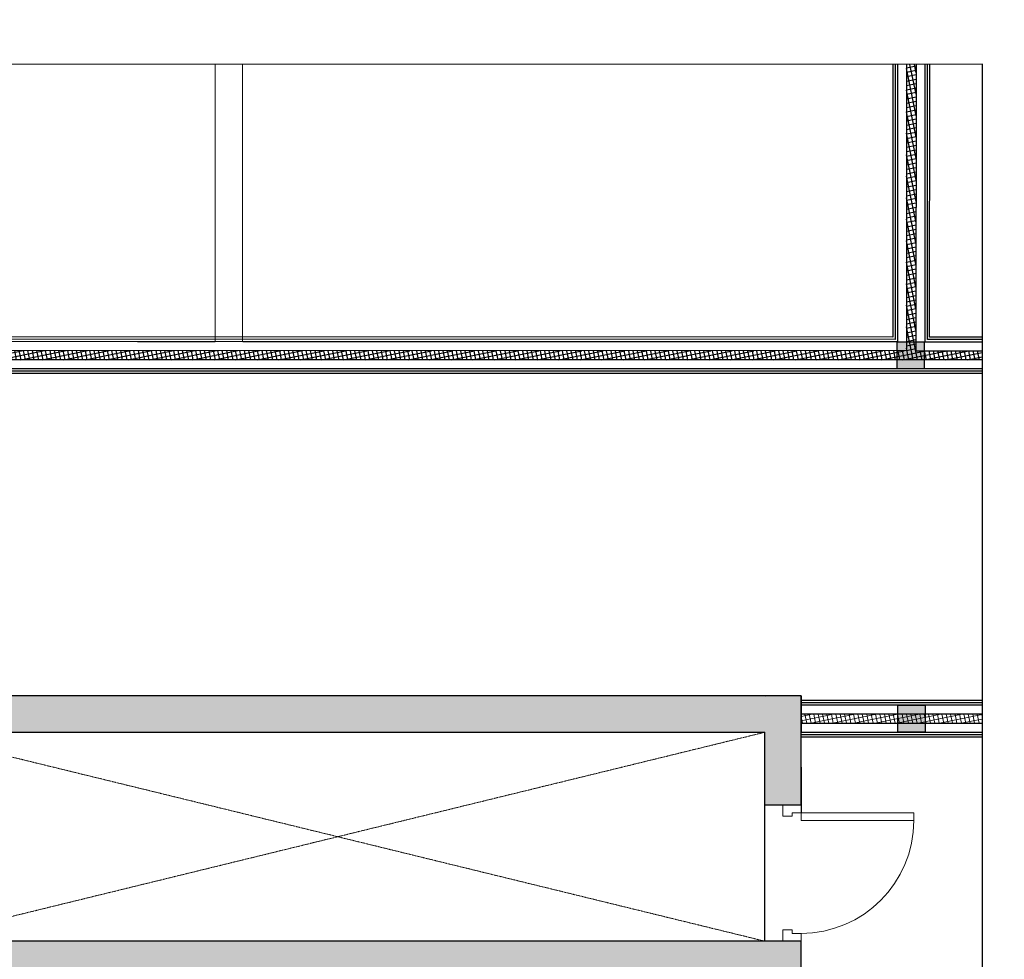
# Model space of a CAD drawing. Header units: inches. Extents: x 1703 to 137267, y -37098 to 14102.
# Tile 21 of 139: x 17730 to 23150, y 7209 to 12382. Entities that reach past the tile are written whole.
import ezdxf

# ---------------------------------------------------------------- set-up
doc = ezdxf.new("R2010")
doc.units = ezdxf.units.IN
doc.header["$MEASUREMENT"] = 0
doc.linetypes.add('LEVEL-F-OVERALL LAYOUT$0$Dash 0_5 mm', pattern=[1.0584, 0.5292, -0.5292])
doc.linetypes.add('LEVEL-F-OVERALL LAYOUT$0$Hidden 2mm', pattern=[3, 2, -1])
for name, color, linetype in [('elevation line', 1, 'Continuous'), ('EQUIPMENT', 1, 'Continuous'), ('LEVEL-F-OVERALL LAYOUT$0$NEW PILASTERS', 251, 'Continuous'), ('LEVEL-F-OVERALL LAYOUT$0$S-Section-Steel', 251, 'Continuous')]:
    doc.layers.add(name, color=color, linetype=linetype)
for name, color, linetype, lineweight in [('LEVEL-F-OVERALL LAYOUT$0$A-DETL', 251, 'Continuous', 15), ('LEVEL-F-OVERALL LAYOUT$0$A-DOOR', 251, 'Continuous', 5), ('LEVEL-F-OVERALL LAYOUT$0$A-ELEV-LGHT', 251, 'Continuous', 5), ('LEVEL-F-OVERALL LAYOUT$0$A-WALL', 251, 'Continuous', 13), ('LEVEL-F-OVERALL LAYOUT$0$A-WALL-FULL-EXTR', 251, 'Continuous', 35), ('LEVEL-F-OVERALL LAYOUT$0$A-WALL-PATT', 251, 'Continuous', 35)]:
    doc.layers.add(name, color=color, linetype=linetype, lineweight=lineweight)
pattern_1 = [(11.6, (-895697.118, 630577.305), (-4.788168, 23.32613563), []), (101.6, (-895697.118, 630577.305), (-23.32613563, -4.788168), [])]

# ---------------------------------------------------------------- blocks, each defined once
blk = doc.blocks.new('LEVEL-F-OVERALL LAYOUT$0$A_FD_Single Door - 750 x 1800 - FD02 - USE-5362713-LEVEL F -PART PLAN-20')
at = {"layer": 'LEVEL-F-OVERALL LAYOUT$0$A-DOOR', "color": 50, "lineweight": 15}
for p, q in [((-375, 0), (-313, 0)), ((-375, -100), (-375, 0)), ((-313, -50.5), (-332, -50.5)), ((-332, -50.5), (-332, -100)), ((-313, 0), (-313, -50.5)), ((313, 0), (375, 0)), ((313, -50.5), (313, 0)), ((332, -50.5), (313, -50.5)), ((332, -100), (332, -50.5)), ((375, 0), (375, -100)), ((-332, -100), (-375, -100)), ((375, -100), (332, -100))]:
    blk.add_line(p, q, dxfattribs=at)
at = {"layer": 'LEVEL-F-OVERALL LAYOUT$0$A-DOOR', "color": 10}
for p, q in [((332, -100), (289, -100)), ((289, -100), (289, -721)), ((332, -100), (332, -721)), ((332, -721), (289, -721))]:
    blk.add_line(p, q, dxfattribs=at)
blk.add_arc((289, -100), 621, 180, 270, dxfattribs=at)
blk = doc.blocks.new('LEVEL-F-OVERALL LAYOUT$0$SHS150x5')
at = {"layer": 'LEVEL-F-OVERALL LAYOUT$0$S-Section-Steel'}
h = blk.add_hatch(color=256, dxfattribs=at)
h.dxf.hatch_style = 1
h.paths.add_polyline_path([(322740.3, -171646.3), (322890.3, -171646.3), (322890.3, -171796.3), (322740.3, -171796.3)])
blk.add_lwpolyline([(322740.3, -171646.3), (322890.3, -171646.3), (322890.3, -171796.3), (322740.3, -171796.3)], close=True, dxfattribs=at)
blk = doc.blocks.new('LEVEL-F-OVERALL LAYOUT$0$150x150')
blk.add_blockref('LEVEL-F-OVERALL LAYOUT$0$SHS150x5', (-322815.3, 171721.3))

msp = doc.modelspace()

# ---------------------------------------------------------------- hatches: boundary and pattern name
at = {"layer": 'EQUIPMENT'}
h = msp.add_hatch(color=253, dxfattribs=at)
h.dxf.hatch_style = 1
h.paths.add_polyline_path([(22030.7, 7308.7), (17130.7, 7308.7), (17130.7, 8458.8), (21830.6, 8458.8), (21830.6, 8058.7), (22030.7, 8058.7), (22030.7, 8658.8), (16930.7, 8658.8), (16930.7, 7108.7), (22030.7, 7108.7)])
h = msp.add_hatch(color=253, dxfattribs=at)
h.dxf.hatch_style = 1
h.paths.add_polyline_path([(22030.7, 7308.7), (17130.7, 7308.7), (17130.7, 8458.8), (21830.6, 8458.8), (21830.6, 8058.7), (22030.7, 8058.7), (22030.7, 8658.8), (16930.7, 8658.8), (16930.7, 7108.7), (22030.7, 7108.7)])
at = {"layer": 'LEVEL-F-OVERALL LAYOUT$0$A-ELEV-LGHT', "transparency": 33554610}
h = msp.add_hatch(dxfattribs=at)
h.set_pattern_fill('ANSI37', color=256, scale=7.5, angle=326.6)
h.set_pattern_definition(pattern_1)
edge = h.paths.add_edge_path()
edge.add_line((22030.7, 8508.7), (23023.2, 8508.2))
edge.add_line((23027.9, 8558.1), (22030.7, 8558.7))
at = {"layer": 'LEVEL-F-OVERALL LAYOUT$0$A-WALL-FULL-EXTR', "lineweight": -2}
h = msp.add_hatch(dxfattribs=at)
h.set_pattern_fill('ANSI37', color=2, scale=7.5, angle=326.6)
h.set_pattern_definition(pattern_1)
h.paths.add_polyline_path([(13901.4, 10558.8), (13901.5, 10508.8), (23029, 10508.8), (23027.5, 10558.8), (22663.3, 10558.8), (22664.2, 12136), (22660.8, 12136), (22610.9, 12136), (22610.9, 10558.8), (17013.1, 10560.2), (17013.1, 12136), (16963.1, 12136), (16963.1, 10558.8)])
at = {"layer": 'LEVEL-F-OVERALL LAYOUT$0$A-WALL-PATT', "lineweight": 5}
h = msp.add_hatch(dxfattribs=at)
h.set_pattern_fill('FP_2', color=55, angle=336.6, style=0, pattern_type=2)
h.set_pattern_definition([(21.6, (-494405.66, 456923), (-261.8102, 661.257), []), (21.6, (-494103, 457622.3), (-261.8102, 661.257), [])])
h.paths.add_polyline_path([(21830.7, 8308.7), (22030.7, 8308.7), (22030.7, 8658.8), (21830.7, 8658.8), (21830.7, 8351.9)], flags=0)

# ---------------------------------------------------------------- linework, layer by layer
at = {"color": 10, "linetype": 'LEVEL-F-OVERALL LAYOUT$0$Dash 0_5 mm', "lineweight": 5}
for p, q in [((17130.7, 7308.7), (21830.6, 8458.6)), ((17130.7, 8458.6), (21830.7, 7308.7)), ((17130.7, 7308.7), (21830.6, 8458.6)), ((17130.7, 8458.6), (21830.7, 7308.7))]:
    msp.add_line(p, q, dxfattribs=at)
at = {"color": 6, "linetype": 'Continuous', "ltscale": 0.25}
for points in [[(23028.2, 12136), (7989.4, 12137.3), (7950.3, 11809.2), (7753, 12381.8), (7697, 12136), (1703.7, 12136)], [(23028.2, 12138), (23027.8, 6099.3), (22901.3, 6076.1), (23149.5, 5979), (23029.2, 5967), (23028.2, -53.2)]]:
    msp.add_lwpolyline(points, dxfattribs=at)
msp.add_lwpolyline([(22030.7, 7308.7), (17130.7, 7308.7), (17130.7, 8458.8), (21830.6, 8458.8), (21830.6, 8058.7), (22030.7, 8058.7), (22030.7, 8658.8), (16930.7, 8658.8), (16930.7, 7108.7), (22030.7, 7108.7)], close=True)
msp.add_lwpolyline([(22030.7, 7308.7), (17130.7, 7308.7), (17130.7, 8458.8), (21830.6, 8458.8), (21830.6, 8058.7), (22030.7, 8058.7), (22030.7, 8658.8), (16930.7, 8658.8), (16930.7, 7108.7), (22030.7, 7108.7)], close=True)
at = {"layer": 'elevation line', "ltscale": 0.25}
msp.add_line((21830.7, 7308.7), (21830.7, 8308.7), dxfattribs=at)
msp.add_line((21830.7, 7308.7), (21830.7, 8308.7), dxfattribs=at)
at = {"layer": 'LEVEL-F-OVERALL LAYOUT$0$A-DETL', "linetype": 'LEVEL-F-OVERALL LAYOUT$0$Hidden 2mm', "lineweight": 15}
for p, q in [((18807.1, 12136), (18807.1, 10608.8)), ((18957.1, 10608.8), (18957.1, 12136)), ((23028.2, 10608.8), (18957.1, 10608.8)), ((23028.2, 4141), (23028.2, 8458.7))]:
    msp.add_line(p, q, dxfattribs=at)
msp.add_lwpolyline([(18807.1, 10608.8), (17130.6, 10610.2), (15707.2, 10610.2)], dxfattribs=at)
at = {"layer": 'LEVEL-F-OVERALL LAYOUT$0$A-WALL', "color": 3, "lineweight": 25}
for p, q in [((22030.7, 8658.8), (16930.7, 8658.8)), ((22030.7, 8658.8), (22030.7, 8458.7)), ((17130.7, 8458.8), (21830.7, 8458.8)), ((21830.6, 8458.6), (21830.6, 8308.7))]:
    msp.add_line(p, q, dxfattribs=at)
at = {"layer": 'LEVEL-F-OVERALL LAYOUT$0$A-WALL', "color": 2, "lineweight": 25}
for p, q in [((22030.7, 8308.7), (22030.7, 8458.7)), ((22030.7, 8265.7), (22030.7, 8015.7))]:
    msp.add_line(p, q, dxfattribs=at)
at = {"layer": 'LEVEL-F-OVERALL LAYOUT$0$A-WALL-FULL-EXTR', "color": 2, "lineweight": -2}
for p, q in [((23028.2, 8621.2), (22030.7, 8621.2)), ((23028.2, 8608.7), (22030.7, 8608.7)), ((23028.2, 8558.7), (22030.7, 8558.7)), ((22030.7, 8508.7), (23028.2, 8508.7)), ((22030.7, 8458.7), (23028.2, 8458.7)), ((22030.7, 8446.2), (23028.2, 8446.2)), ((22030.7, 8433.7), (23028.2, 8433.7))]:
    msp.add_line(p, q, dxfattribs=at)
for points in [[(22610.9, 12136), (22610.9, 10558.8), (17013.1, 10560.2), (17013.1, 12136)], [(22560.9, 12136), (22560.9, 10608.8), (17063.1, 10610.2)], [(22548.4, 12136), (22548.4, 10621.3), (17063.1, 10622.7)], [(22535.9, 12136), (22535.9, 10633.8), (17063.1, 10635.2)], [(22664.2, 12136), (22663.3, 10558.8), (23028.2, 10558.8)], [(22713.4, 10608.8), (22714.2, 12136)], [(23028.2, 10621.3), (22725.9, 10621.3), (22726.7, 12136)], [(23028.2, 10633.8), (22738.4, 10633.8), (22739.2, 12136)], [(22713.4, 10608.8), (23028.2, 10608.8)], [(23028.2, 10508.8), (13901.5, 10508.8)], [(23028.2, 10458.8), (13901.5, 10458.8)], [(23028.2, 10446.3), (13901.5, 10446.3)], [(23028.2, 10433.8), (13901.5, 10433.8)], [(23028.2, 8633.7), (22030.7, 8633.7)]]:
    msp.add_lwpolyline(points, dxfattribs=at)

# ---------------------------------------------------------------- block references
at = {"lineweight": 13, "rotation": 90.0000362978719}
msp.add_blockref('LEVEL-F-OVERALL LAYOUT$0$A_FD_Single Door - 750 x 1800 - FD02 - USE-5362713-LEVEL F -PART PLAN-20', (21930.7, 7683.7), dxfattribs=at)
msp.add_blockref('LEVEL-F-OVERALL LAYOUT$0$A_FD_Single Door - 750 x 1800 - FD02 - USE-5362713-LEVEL F -PART PLAN-20', (21930.7, 7683.7), dxfattribs=at)
at = {"layer": 'LEVEL-F-OVERALL LAYOUT$0$NEW PILASTERS', "rotation": 0.04019583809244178}
for p in [(22634.1, 10533.8), (22639.1, 8533.7)]:
    msp.add_blockref('LEVEL-F-OVERALL LAYOUT$0$150x150', p, dxfattribs=at)

doc.saveas('drawing.dxf')
